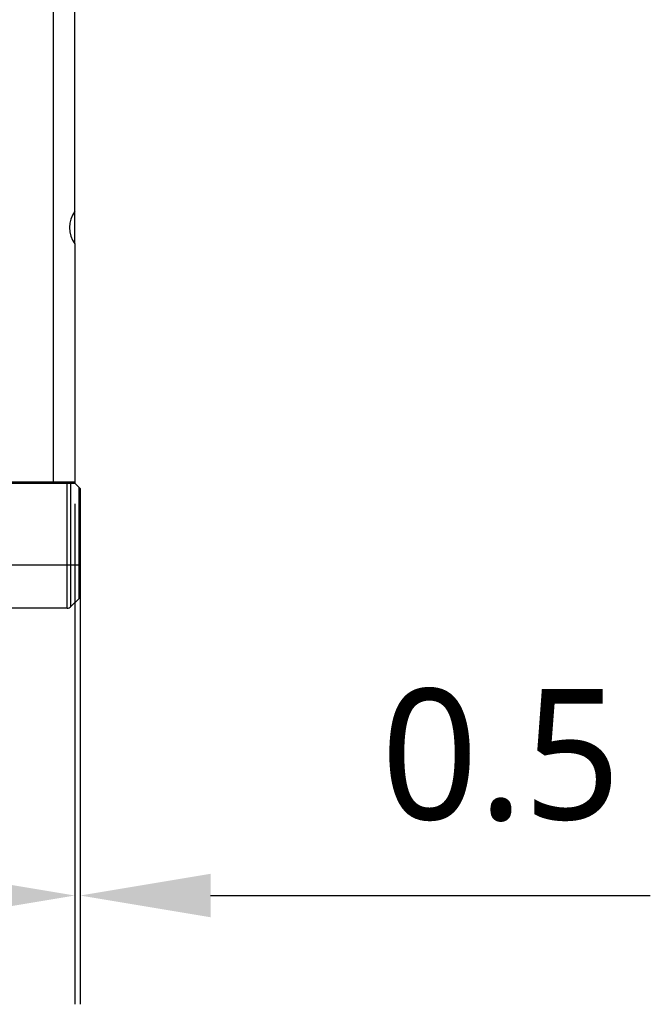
# Model space of a CAD drawing. Header units: millimetres. Extents: x 0 to 433, y -279 to 297.
# Tile 15 of 22: x 371 to 385, y -232 to -209. Entities that reach past the tile are written whole.
import ezdxf

# ---------------------------------------------------------------- set-up
doc = ezdxf.new("R2010")
doc.units = ezdxf.units.MM
doc.header["$LTSCALE"] = 23.1
doc.header["$PDMODE"] = 3
doc.header["$PDSIZE"] = 8
doc.layers.get('0').update_dxf_attribs({"linetype": 'CONTINUOUS'})
doc.layers.get('Defpoints').update_dxf_attribs({"linetype": 'CONTINUOUS'})
doc.layers.add('00_COMPONENTS', color=7, linetype='CONTINUOUS')
doc.layers.add('51__DRAFT_DIMS', color=7, linetype='CONTINUOUS')
doc.styles.get("Standard").update_dxf_attribs({"font": 'Roboto-Regular.ttf'})
doc.dimstyles.new('DIMSTYLE_5', dxfattribs={"dimtxt": 3, "dimasz": 3, "dimexe": 2.5, "dimexo": 0.5, "dimgap": 0.75, "dimtad": 1, "dimlfac": 4, "dimdsep": 46, "dimtxsty": 'STANDARD', "dimblk": '_FILLED', "dimblk1": '_FILLED', "dimblk2": '_FILLED', "dimcen": 0.09, "dimclrt": 3, "dimazin": 2, "dimtp": 0.1, "dimtm": 0.1, "dimtfac": 1, "dimtofl": 0, "dimtmove": 0, "dimatfit": 3, "dimldrblk": '_FILLED', "dimfxl": 1, "dimtolj": 1, "dimarcsym": 0})

# ---------------------------------------------------------------- blocks, each defined once
blk = doc.blocks.new('_FILLED')
at = {"color": 0, "linetype": 'ByBlock'}
blk.add_solid([(0, 0), (-1, 0.1667), (-1, -0.1667)], dxfattribs=at)
blk = doc.blocks.new('*D14')
at = {"layer": '51__DRAFT_DIMS', "color": 0, "lineweight": -2}
for p, q in [((371.88, -220.146), (371.88, -231.651)), ((372.005, -222.046), (372.005, -231.651)), ((368.88, -229.151), (365.88, -229.151)), ((375.005, -229.151), (385.118, -229.151))]:
    blk.add_line(p, q, dxfattribs=at)
at = {"layer": 'Defpoints', "color": 0}
for p in [(371.88, -219.646), (372.005, -221.546), (372.005, -229.151)]:
    blk.add_point(p, dxfattribs=at)
at = {"layer": '51__DRAFT_DIMS', "color": 0, "linetype": 'ByBlock', "lineweight": -2, "xscale": 3, "yscale": 3, "zscale": 3}
blk.add_blockref('_FILLED', (371.88, -229.151), dxfattribs=at)
at = {"layer": '51__DRAFT_DIMS', "color": 0, "linetype": 'ByBlock', "lineweight": -2, "xscale": 3, "yscale": 3, "zscale": 3, "rotation": 180}
blk.add_blockref('_FILLED', (372.005, -229.151), dxfattribs=at)
at = {"layer": '51__DRAFT_DIMS', "color": 3, "insert": (378.923, -224.401), "char_height": 3, "attachment_point": 1, "line_spacing_factor": 0.9}
blk.add_mtext('\\A1;0.5', dxfattribs=at)

msp = doc.modelspace()

# ---------------------------------------------------------------- linework, layer by layer
at = {"layer": '00_COMPONENTS', "color": 7}
for p, q in [((371.3804, -187.946), (371.3804, -219.646)), ((371.8804, -213.421), (371.8804, -194.171)), ((371.8804, -214.1705), (371.8804, -213.4214)), ((371.8804, -214.171), (371.8804, -219.671)), ((371.8804, -219.646), (370.3804, -219.646)), ((370.3804, -219.671), (371.8804, -219.671)), ((371.8804, -219.671), (372.0054, -219.796)), ((372.0054, -219.796), (372.0054, -222.2442)), ((371.9688, -222.3326), (371.792, -222.5094)), ((371.7036, -222.546), (355.5572, -222.546))]:
    msp.add_line(p, q, dxfattribs=at)
at = {"layer": '00_COMPONENTS', "color": 4}
for p, q in [((371.7036, -222.546), (371.7036, -219.671)), ((371.792, -222.5094), (371.792, -219.671)), ((371.9688, -219.7594), (371.9688, -222.3326)), ((355.2554, -221.546), (372.0054, -221.546))]:
    msp.add_line(p, q, dxfattribs=at)
at = {"layer": '00_COMPONENTS', "color": 7}
for centre, start, end in [((371.8804, -222.2442), 315, 360), ((371.7036, -222.421), 270, 315)]:
    msp.add_arc(centre, 0.125, start, end, dxfattribs=at)
msp.add_ellipse((372.3804, -213.796), major_axis=(0, 0.625), ratio=1, start_param=0.9272952, end_param=2.2142974, dxfattribs=at)

# ---------------------------------------------------------------- dimensions: what is measured, and where the dimension line sits
at = {"layer": '51__DRAFT_DIMS', "color": 4}
dim = msp.add_linear_dim(base=(372.0054, -229.1514), p1=(371.8804, -219.646), p2=(372.0054, -221.546), dimstyle='DIMSTYLE_5', dxfattribs=at)
dim.commit()
dim.dimension.update_dxf_attribs({"geometry": '*D14', "text_midpoint": (381.6455, -229.1514), "dimtype": 160})

doc.saveas('drawing.dxf')
